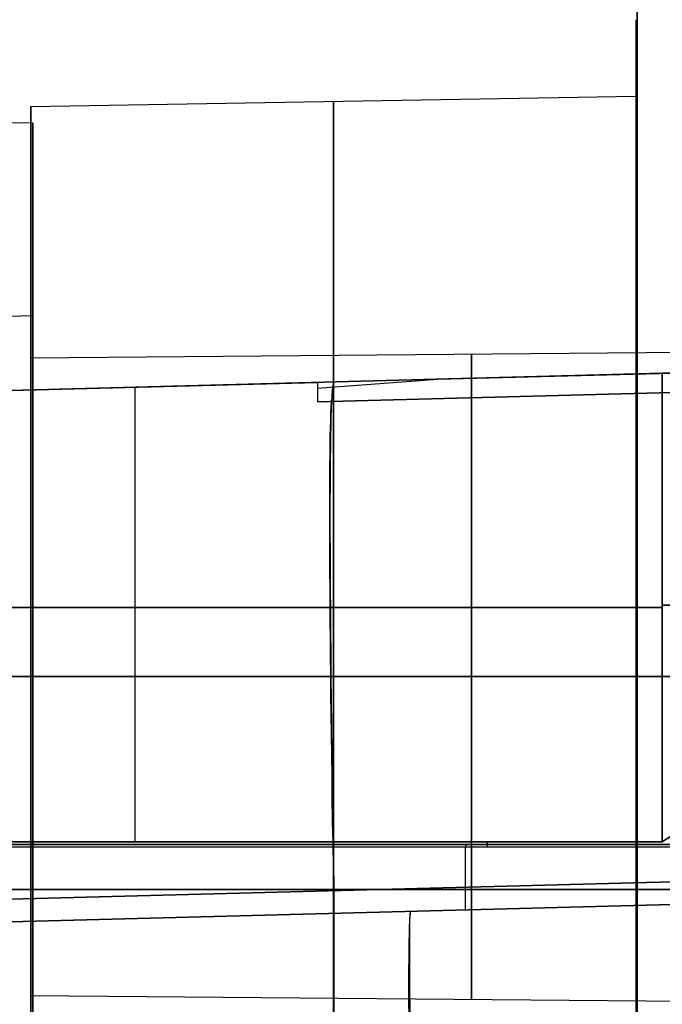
# Model space of a CAD drawing. Extents: x -9 to 8, y 1 to 147.
# Tile 18 of 181: x 1.94 to 4.97, y 11.57 to 16.2. Entities that reach past the tile are written whole.
import ezdxf

# ---------------------------------------------------------------- set-up
doc = ezdxf.new("R2010")
doc.units = 0
doc.layers.add('DEFAULT', color=7, linetype='CONTINUOUS')

msp = doc.modelspace()

# ---------------------------------------------------------------- linework, layer by layer
at = {"layer": 'DEFAULT', "color": 9}
for p, q in [((4.8503, 6.9016, -106.8879), (4.8503, 69.8175, -106.8879)), ((4.8503, 69.4423, -107.2595), (4.8503, 7.2082, -107.2595)), ((4.8503, 8.1965, -107.6312), (4.8503, 69.067, -107.6312)), ((4.8457, 16.2028, -99.8645), (4.8457, 15.8435, -99.8645)), ((1.9957, 15.7937, -99.8645), (4.8457, 15.8435, -99.8645)), ((1.9957, 15.7937, -99.8645), (1.9957, 14.6109, -99.8645)), ((1.9957, 14.6109, -99.8645), (6.1457, 14.6471, -99.8645)), ((6.8457, 14.5877, -61.0523), (1.0007, 14.4346, -61.0523)), ((5.8457, 14.5615, -38.1407), (1.0007, 14.4346, -38.2076)), ((3.911, 14.5108, -84.4042), (6.8457, 14.5877, -84.481)), ((4.9692, 14.5386, -44.3765), (1.0007, 14.4346, -44.4804)), ((1.0007, 14.4346, -41.6831), (4.9692, 14.5386, -41.7871)), ((1.0007, 14.4346, -81.6831), (4.9692, 14.5386, -81.7871)), ((4.9692, 14.5386, -80.3765), (1.0007, 14.4346, -80.4804)), ((1.0007, 14.4346, -77.6831), (4.9692, 14.5386, -77.7871)), ((4.9692, 14.5386, -76.3765), (1.0007, 14.4346, -76.4804)), ((1.0007, 14.4346, -73.6831), (4.9692, 14.5386, -73.7871)), ((4.9692, 14.5386, -72.3765), (1.0007, 14.4346, -72.4804)), ((1.0007, 14.4346, -69.6831), (4.9692, 14.5386, -69.7871)), ((4.9692, 14.5386, -68.3765), (1.0007, 14.4346, -68.4804)), ((1.0007, 14.4346, -65.6831), (4.9692, 14.5386, -65.7871)), ((4.9692, 14.5386, -64.3765), (1.0007, 14.4346, -64.4804)), ((1.0007, 14.4346, -61.6831), (4.9692, 14.5386, -61.7871)), ((4.9692, 14.5386, -60.3765), (1.0007, 14.4346, -60.4804)), ((1.0007, 14.4346, -57.6831), (4.9692, 14.5386, -57.7871)), ((4.9692, 14.5386, -56.3765), (1.0007, 14.4346, -56.4804)), ((1.0007, 14.4346, -53.6831), (4.9692, 14.5386, -53.7871)), ((4.9692, 14.5386, -52.3765), (1.0007, 14.4346, -52.4804)), ((1.0007, 14.4346, -49.6831), (4.9692, 14.5386, -49.7871)), ((4.9692, 14.5386, -48.3765), (1.0007, 14.4346, -48.4804)), ((1.0007, 14.4346, -45.6831), (4.9692, 14.5386, -45.7871)), ((8.1404, 14.5299, -84.7308), (3.3457, 14.4044, -84.6052)), ((3.3457, 14.4692, -84.419), (3.911, 14.5108, -84.4042)), ((4.9692, 14.5386, -84.3765), (3.911, 14.5108, -84.4042)), ((3.9232, 14.5112, -38.1672), (3.9232, 14.5112, -41.7597)), ((3.9232, 14.5112, -44.4039), (3.9232, 14.5112, -45.7597)), ((3.9232, 14.5112, -48.4039), (3.9232, 14.5112, -49.7597)), ((3.9232, 14.5112, -52.4039), (3.9232, 14.5112, -53.7597)), ((3.9232, 14.5112, -56.4039), (3.9232, 14.5112, -57.7597)), ((3.9232, 14.5112, -60.4039), (3.9232, 14.5112, -61.7597)), ((3.9232, 14.5112, -64.4039), (3.9232, 14.5112, -65.7597)), ((3.9232, 14.5112, -68.4039), (3.9232, 14.5112, -69.7597)), ((3.9232, 14.5112, -72.4039), (3.9232, 14.5112, -73.7597)), ((3.9232, 14.5112, -76.4039), (3.9232, 14.5112, -77.7597)), ((3.9232, 14.5112, -80.4039), (3.9232, 14.5112, -81.7597)), ((3.9232, 14.5112, -84.4039), (3.9232, 14.5112, -84.4045)), ((4.9692, 12.3329, -84.3765), (4.9692, 14.5386, -84.3765)), ((4.9692, 14.5386, -48.3765), (4.9692, 12.3329, -48.3765)), ((4.9692, 14.5386, -52.3765), (4.9692, 12.3329, -52.3765)), ((4.9692, 14.5386, -56.3765), (4.9692, 12.3329, -56.3765)), ((4.9692, 12.3329, -53.7871), (4.9692, 14.5386, -53.7871)), ((4.9692, 14.5386, -60.3765), (4.9692, 12.3329, -60.3765)), ((4.9692, 12.3329, -57.7871), (4.9692, 14.5386, -57.7871)), ((4.9692, 12.3329, -61.7871), (4.9692, 14.5386, -61.7871)), ((4.9692, 14.5386, -68.3765), (4.9692, 12.3329, -68.3765)), ((4.9692, 12.3329, -65.7871), (4.9692, 14.5386, -65.7871)), ((4.9692, 14.5386, -72.3765), (4.9692, 12.3329, -72.3765)), ((4.9692, 12.3329, -69.7871), (4.9692, 14.5386, -69.7871)), ((4.9692, 14.5386, -76.3765), (4.9692, 12.3329, -76.3765)), ((4.9692, 12.3329, -73.7871), (4.9692, 14.5386, -73.7871)), ((4.9692, 14.5386, -80.3765), (4.9692, 12.3329, -80.3765)), ((4.9692, 12.3329, -77.7871), (4.9692, 14.5386, -77.7871)), ((4.9692, 14.5386, -44.3765), (4.9692, 12.3329, -44.3765)), ((4.9692, 12.3329, -41.7871), (4.9692, 14.5386, -41.7871)), ((4.9692, 14.5386, -81.7871), (4.9692, 12.3329, -81.7871)), ((4.9692, 14.5386, -49.7871), (4.9692, 12.3329, -49.7871)), ((4.9692, 14.5386, -45.7871), (4.9692, 12.3329, -45.7871)), ((4.9692, 12.3329, -64.3765), (4.9692, 14.5386, -64.3765)), ((3.3457, 14.496, -84.419), (1.0007, 14.4346, -84.4804)), ((1.0007, 14.4346, -87.3141), (3.3457, 14.496, -87.3465)), ((3.3457, 14.496, -85.8828), (1.0007, 14.4346, -85.8828)), ((2.1732, 14.4653, -84.4497), (2.1732, 14.4653, -87.3303)), ((2.485, 14.4735, -48.4415), (2.485, 12.3339, -48.4415)), ((2.485, 14.4735, -45.722), (2.485, 12.3339, -45.722)), ((2.485, 14.4735, -52.4415), (2.485, 12.3339, -52.4415)), ((2.485, 14.4735, -49.722), (2.485, 12.3339, -49.722)), ((2.485, 14.4735, -56.4415), (2.485, 12.3339, -56.4415)), ((2.485, 14.4735, -53.722), (2.485, 12.3339, -53.722)), ((2.485, 14.4735, -60.4415), (2.485, 12.3339, -60.4415)), ((2.485, 14.4735, -57.722), (2.485, 12.3339, -57.722)), ((2.485, 14.4735, -64.4415), (2.485, 12.3339, -64.4415)), ((2.485, 14.4735, -61.722), (2.485, 12.3339, -61.722)), ((2.485, 14.4735, -68.4415), (2.485, 12.3339, -68.4415)), ((2.485, 14.4735, -65.722), (2.485, 12.3339, -65.722)), ((2.485, 14.4735, -72.4415), (2.485, 12.3339, -72.4415)), ((2.485, 14.4735, -69.722), (2.485, 12.3339, -69.722)), ((2.485, 14.4735, -76.4415), (2.485, 12.3339, -76.4415)), ((2.485, 14.4735, -73.722), (2.485, 12.3339, -73.722)), ((2.485, 14.4735, -84.4415), (2.485, 12.3339, -84.4415)), ((2.485, 14.4735, -81.722), (2.485, 12.3339, -81.722)), ((2.485, 14.4735, -80.4415), (2.485, 12.3339, -80.4415)), ((2.485, 14.4735, -77.722), (2.485, 12.3339, -77.722)), ((2.485, 14.4735, -44.4415), (2.485, 12.3339, -44.4415)), ((2.485, 14.4735, -41.722), (2.485, 12.3339, -41.722)), ((3.3457, 14.496, -87.3465), (3.3457, 14.496, -84.419)), ((3.3457, 14.496, -84.419), (3.3457, 14.4692, -84.419)), ((3.3457, 14.496, -87.3465), (3.3457, 14.4044, -88.3463)), ((3.3457, 14.496, -86.3826), (3.3457, 14.4044, -86.3826)), ((3.3457, 14.4044, -88.3463), (5.8457, 14.4699, -88.3808)), ((3.3457, 14.4692, -84.419), (3.3457, 14.4044, -84.6052)), ((3.3457, 14.4502, -88.055), (3.3457, 14.4502, -84.4458)), ((3.3457, 14.4044, -84.6052), (3.3457, 14.4044, -88.3463)), ((1.0007, 13.4357, -48.4804), (4.9692, 13.4357, -48.3765)), ((4.9692, 13.4357, -45.7871), (1.0007, 13.4357, -45.6831)), ((1.0007, 13.4357, -52.4804), (4.9692, 13.4357, -52.3765)), ((4.9692, 13.4357, -49.7871), (1.0007, 13.4357, -49.6831)), ((1.0007, 13.4357, -56.4804), (4.9692, 13.4357, -56.3765)), ((4.9692, 13.4357, -53.7871), (1.0007, 13.4357, -53.6831)), ((1.0007, 13.4357, -60.4804), (4.9692, 13.4357, -60.3765)), ((4.9692, 13.4357, -57.7871), (1.0007, 13.4357, -57.6831)), ((1.0007, 13.4357, -64.4804), (4.9692, 13.4357, -64.3765)), ((4.9692, 13.4357, -61.7871), (1.0007, 13.4357, -61.6831)), ((1.0007, 13.4357, -68.4804), (4.9692, 13.4357, -68.3765)), ((4.9692, 13.4357, -65.7871), (1.0007, 13.4357, -65.6831)), ((1.0007, 13.4357, -72.4804), (4.9692, 13.4357, -72.3765)), ((4.9692, 13.4357, -69.7871), (1.0007, 13.4357, -69.6831)), ((1.0007, 13.4357, -76.4804), (4.9692, 13.4357, -76.3765)), ((4.9692, 13.4357, -73.7871), (1.0007, 13.4357, -73.6831)), ((1.0007, 13.4357, -84.4804), (4.9692, 13.4357, -84.3765)), ((4.9692, 13.4357, -81.7871), (1.0007, 13.4357, -81.6831)), ((1.0007, 13.4357, -80.4804), (4.9692, 13.4357, -80.3765)), ((4.9692, 13.4357, -77.7871), (1.0007, 13.4357, -77.6831)), ((1.0007, 13.4357, -44.4804), (4.9692, 13.4357, -44.3765)), ((4.9692, 13.4357, -41.7871), (1.0007, 13.4357, -41.6831)), ((1.9957, 13.1109, -97.1817), (4.8457, 13.1109, -97.132)), ((4.8457, 13.1109, -102.5971), (1.9957, 13.1109, -102.5473)), ((6.1457, 13.1109, -98.3283), (1.9957, 13.1109, -98.3645)), ((1.9957, 13.1109, -101.3645), (6.1457, 13.1109, -101.4008)), ((1.9957, 13.1109, -97.1817), (1.9957, 13.1109, -98.3645)), ((1.9957, 13.1109, -101.3645), (1.9957, 13.1109, -102.5473)), ((4.8457, 13.1109, -96.7726), (4.8457, 13.1109, -97.132)), ((4.8457, 13.1109, -102.5971), (4.8457, 13.1109, -102.9564)), ((0.0007, 12.3348, -48.5066), (4.9692, 12.3329, -48.3765)), ((4.9692, 12.3329, -45.7871), (0.0007, 12.3348, -45.6569)), ((0.0007, 12.3348, -52.5066), (4.9692, 12.3329, -52.3765)), ((4.9692, 12.3329, -49.7871), (0.0007, 12.3348, -49.6569)), ((0.0007, 12.3348, -56.5066), (4.9692, 12.3329, -56.3765)), ((4.9692, 12.3329, -53.7871), (0.0007, 12.3348, -53.6569)), ((0.0007, 12.3348, -60.5066), (4.9692, 12.3329, -60.3765)), ((4.9692, 12.3329, -57.7871), (0.0007, 12.3348, -57.6569)), ((0.0007, 12.3348, -64.5066), (4.9692, 12.3329, -64.3765)), ((4.9692, 12.3329, -61.7871), (0.0007, 12.3348, -61.6569)), ((0.0007, 12.3348, -68.5066), (4.9692, 12.3329, -68.3765)), ((4.9692, 12.3329, -65.7871), (0.0007, 12.3348, -65.6569)), ((0.0007, 12.3348, -72.5066), (4.9692, 12.3329, -72.3765)), ((4.9692, 12.3329, -69.7871), (0.0007, 12.3348, -69.6569)), ((0.0007, 12.3348, -76.5066), (4.9692, 12.3329, -76.3765)), ((4.9692, 12.3329, -73.7871), (0.0007, 12.3348, -73.6569)), ((4.9692, 12.3329, -84.3765), (0.0007, 12.3348, -84.5066)), ((4.9692, 12.3329, -81.7871), (0.0007, 12.3348, -81.6569)), ((0.0007, 12.3348, -80.5066), (4.9692, 12.3329, -80.3765)), ((4.9692, 12.3329, -77.7871), (0.0007, 12.3348, -77.6569)), ((0.0007, 12.3348, -44.5066), (4.9692, 12.3329, -44.3765)), ((4.9692, 12.3329, -41.7871), (0.0007, 12.3348, -41.6569)), ((0.0007, 12.3212, -44.5068), (8.0922, 12.3212, -44.2949)), ((0.0007, 12.3212, -64.5068), (8.0922, 12.3212, -64.2949)), ((0.0007, 12.3212, -68.5068), (8.0922, 12.3212, -68.2949)), ((0.0007, 12.3212, -72.5068), (8.0922, 12.3212, -72.2949)), ((0.0007, 12.3212, -76.5068), (8.0922, 12.3212, -76.2949)), ((0.0007, 12.3212, -80.5068), (8.0922, 12.3212, -80.2949)), ((0.0007, 12.3212, -84.5068), (8.0922, 12.3212, -84.2949)), ((0.0007, 12.3212, -60.5068), (8.0922, 12.3212, -60.2949)), ((0.0007, 12.3212, -56.5068), (8.0922, 12.3212, -56.2949)), ((0.0007, 12.3212, -52.5068), (8.0922, 12.3212, -52.2949)), ((0.0007, 12.3212, -48.5068), (8.0922, 12.3212, -48.2949)), ((8.0922, 12.3212, -45.8686), (0.0007, 12.3212, -45.6568)), ((8.0922, 12.3212, -49.8686), (0.0007, 12.3212, -49.6568)), ((8.0922, 12.3212, -53.8686), (0.0007, 12.3212, -53.6568)), ((8.0922, 12.3212, -57.8686), (0.0007, 12.3212, -57.6568)), ((8.0922, 12.3212, -81.8686), (0.0007, 12.3212, -81.6568)), ((8.0922, 12.3212, -77.8686), (0.0007, 12.3212, -77.6568)), ((8.0922, 12.3212, -73.8686), (0.0007, 12.3212, -73.6568)), ((8.0922, 12.3212, -69.8686), (0.0007, 12.3212, -69.6568)), ((8.0922, 12.3212, -65.8686), (0.0007, 12.3212, -65.6568)), ((8.0922, 12.3212, -61.8686), (0.0007, 12.3212, -61.6568)), ((8.0922, 12.3212, -41.8686), (0.0007, 12.3212, -41.6568)), ((8.0809, 12.3109, -48.295), (0.0007, 12.3076, -48.5066)), ((8.0809, 12.3109, -45.8685), (0.0007, 12.3076, -45.6569)), ((8.0809, 12.3109, -52.295), (0.0007, 12.3076, -52.5066)), ((8.0809, 12.3109, -49.8685), (0.0007, 12.3076, -49.6569)), ((8.0809, 12.3109, -56.295), (0.0007, 12.3076, -56.5066)), ((8.0809, 12.3109, -53.8685), (0.0007, 12.3076, -53.6569)), ((8.0809, 12.3109, -60.295), (0.0007, 12.3076, -60.5066)), ((0.0007, 12.3076, -57.6569), (8.0809, 12.3109, -57.8685)), ((8.0809, 12.3109, -84.295), (0.0007, 12.3076, -84.5066)), ((8.0809, 12.3109, -81.8685), (0.0007, 12.3076, -81.6569)), ((8.0809, 12.3109, -80.295), (0.0007, 12.3076, -80.5066)), ((8.0809, 12.3109, -77.8685), (0.0007, 12.3076, -77.6569)), ((8.0809, 12.3109, -76.295), (0.0007, 12.3076, -76.5066)), ((8.0809, 12.3109, -73.8685), (0.0007, 12.3076, -73.6569)), ((8.0809, 12.3109, -72.295), (0.0007, 12.3076, -72.5066)), ((8.0809, 12.3109, -69.8685), (0.0007, 12.3076, -69.6569)), ((8.0809, 12.3109, -68.295), (0.0007, 12.3076, -68.5066)), ((0.0007, 12.3076, -65.6569), (8.0809, 12.3109, -65.8685)), ((8.0809, 12.3109, -64.295), (0.0007, 12.3076, -64.5066)), ((8.0809, 12.3109, -61.8685), (0.0007, 12.3076, -61.6569)), ((8.0809, 12.3109, -44.295), (0.0007, 12.3076, -44.5066)), ((8.0809, 12.3109, -41.8685), (0.0007, 12.3076, -41.6569)), ((4.0408, 12.3091, -48.4008), (4.0408, 12.0134, -48.4008)), ((4.0408, 12.3091, -45.7627), (4.0408, 12.0134, -45.7627)), ((4.0408, 12.3091, -52.4008), (4.0408, 12.0134, -52.4008)), ((4.0408, 12.3091, -49.7627), (4.0408, 12.0134, -49.7627)), ((4.0408, 12.3091, -56.4008), (4.0408, 12.0134, -56.4008)), ((4.0408, 12.3091, -53.7627), (4.0408, 12.0134, -53.7627)), ((4.0408, 12.3091, -60.4008), (4.0408, 12.0134, -60.4008)), ((4.0408, 12.3091, -57.7627), (4.0408, 12.0134, -57.7627)), ((4.0408, 12.3091, -84.4008), (4.0408, 12.0134, -84.4008)), ((4.0408, 12.3091, -81.7627), (4.0408, 12.0134, -81.7627)), ((4.0408, 12.3091, -80.4008), (4.0408, 12.0134, -80.4008)), ((4.0408, 12.3091, -77.7627), (4.0408, 12.0134, -77.7627)), ((4.0408, 12.3091, -76.4008), (4.0408, 12.0134, -76.4008)), ((4.0408, 12.3091, -73.7627), (4.0408, 12.0134, -73.7627)), ((4.0408, 12.3091, -72.4008), (4.0408, 12.0134, -72.4008)), ((4.0408, 12.3091, -69.7627), (4.0408, 12.0134, -69.7627)), ((4.0408, 12.3091, -68.4008), (4.0408, 12.0134, -68.4008)), ((4.0408, 12.3091, -65.7627), (4.0408, 12.0134, -65.7627)), ((4.0408, 12.3091, -64.4008), (4.0408, 12.0134, -64.4008)), ((4.0408, 12.3091, -61.7627), (4.0408, 12.0134, -61.7627)), ((4.0408, 12.3091, -44.4008), (4.0408, 12.0134, -44.4008)), ((4.0408, 12.3091, -41.7627), (4.0408, 12.0134, -41.7627)), ((5.8457, 12.1672, -91.9193), (1.0007, 12.0403, -91.8524)), ((1.0007, 12.0403, -33.6694), (5.8457, 12.1672, -33.6024)), ((0.0007, 12.1092, -48.5066), (7.6235, 12.1092, -48.307)), ((7.6235, 12.1092, -45.8566), (0.0007, 12.1092, -45.6569)), ((0.0007, 12.1092, -52.5066), (7.6235, 12.1092, -52.307)), ((7.6235, 12.1092, -49.8566), (0.0007, 12.1092, -49.6569)), ((0.0007, 12.1092, -56.5066), (7.6235, 12.1092, -56.307)), ((7.6235, 12.1092, -53.8566), (0.0007, 12.1092, -53.6569)), ((0.0007, 12.1092, -60.5066), (7.6235, 12.1092, -60.307)), ((7.6235, 12.1092, -57.8566), (0.0007, 12.1092, -57.6569)), ((0.0007, 12.1092, -84.5066), (7.6235, 12.1092, -84.307)), ((7.6235, 12.1092, -81.8566), (0.0007, 12.1092, -81.6569)), ((0.0007, 12.1092, -80.5066), (7.6235, 12.1092, -80.307)), ((7.6235, 12.1092, -77.8566), (0.0007, 12.1092, -77.6569)), ((0.0007, 12.1092, -76.5066), (7.6235, 12.1092, -76.307)), ((7.6235, 12.1092, -73.8566), (0.0007, 12.1092, -73.6569)), ((0.0007, 12.1092, -72.5066), (7.6235, 12.1092, -72.307)), ((7.6235, 12.1092, -69.8566), (0.0007, 12.1092, -69.6569)), ((0.0007, 12.1092, -68.5066), (7.6235, 12.1092, -68.307)), ((7.6235, 12.1092, -65.8566), (0.0007, 12.1092, -65.6569)), ((0.0007, 12.1092, -64.5066), (7.6235, 12.1092, -64.307)), ((7.6235, 12.1092, -61.8566), (0.0007, 12.1092, -61.6569)), ((0.0007, 12.1092, -44.5066), (7.6235, 12.1092, -44.307)), ((7.6235, 12.1092, -41.8566), (0.0007, 12.1092, -41.6569)), ((0.0007, 11.9076, -45.6569), (7.5666, 12.1057, -45.8551)), ((7.5666, 12.1057, -44.3085), (0.0007, 11.9076, -44.5066)), ((0.0007, 11.9076, -65.6569), (7.5666, 12.1057, -65.8551)), ((7.5666, 12.1057, -64.3085), (0.0007, 11.9076, -64.5066)), ((0.0007, 11.9076, -69.6569), (7.5666, 12.1057, -69.8551)), ((7.5666, 12.1057, -68.3085), (0.0007, 11.9076, -68.5066)), ((0.0007, 11.9076, -73.6569), (7.5666, 12.1057, -73.8551)), ((7.5666, 12.1057, -72.3085), (0.0007, 11.9076, -72.5066)), ((0.0007, 11.9076, -77.6569), (7.5666, 12.1057, -77.8551)), ((7.5666, 12.1057, -76.3085), (0.0007, 11.9076, -76.5066)), ((0.0007, 11.9076, -81.6569), (7.5666, 12.1057, -81.8551)), ((7.5666, 12.1057, -80.3085), (0.0007, 11.9076, -80.5066)), ((7.5666, 12.1057, -84.3085), (0.0007, 11.9076, -84.5066)), ((7.5666, 12.1057, -60.3085), (0.0007, 11.9076, -60.5066)), ((0.0007, 11.9076, -61.6569), (7.5666, 12.1057, -61.8551)), ((7.5666, 12.1057, -56.3085), (0.0007, 11.9076, -56.5066)), ((0.0007, 11.9076, -57.6569), (7.5666, 12.1057, -57.8551)), ((7.5666, 12.1057, -52.3085), (0.0007, 11.9076, -52.5066)), ((0.0007, 11.9076, -53.6569), (7.5666, 12.1057, -53.8551)), ((7.5666, 12.1057, -48.3085), (0.0007, 11.9076, -48.5066)), ((0.0007, 11.9076, -49.6569), (7.5666, 12.1057, -49.8551)), ((0.0007, 11.9076, -41.6569), (7.5666, 12.1057, -41.8551)), ((7.5666, 12.1057, -38.1178), (0.0007, 11.9076, -38.2223)), ((0.0007, 11.9076, -88.0905), (7.5666, 12.1057, -88.195)), ((7.5666, 12.1057, -45.0818), (0.0007, 11.9076, -45.0818)), ((7.5666, 12.1057, -65.0818), (0.0007, 11.9076, -65.0818)), ((7.5666, 12.1057, -69.0818), (0.0007, 11.9076, -69.0818)), ((7.5666, 12.1057, -73.0818), (0.0007, 11.9076, -73.0818)), ((7.5666, 12.1057, -77.0818), (0.0007, 11.9076, -77.0818)), ((7.5666, 12.1057, -81.0818), (0.0007, 11.9076, -81.0818)), ((7.5666, 12.1057, -86.2517), (0.0007, 11.9076, -86.2517)), ((7.5666, 12.1057, -61.0818), (0.0007, 11.9076, -61.0818)), ((7.5666, 12.1057, -57.0818), (0.0007, 11.9076, -57.0818)), ((7.5666, 12.1057, -53.0818), (0.0007, 11.9076, -53.0818)), ((7.5666, 12.1057, -49.0818), (0.0007, 11.9076, -49.0818)), ((7.5666, 12.1057, -39.9864), (0.0007, 11.9076, -39.9864)), ((0.0007, 11.9076, -38.2223), (7.5666, 12.1057, -38.1178)), ((3.4232, 12.1038, -91.8858), (3.4232, 9.1605, -93.8988)), ((3.4232, 9.121, -31.5959), (3.4232, 12.1038, -33.6359)), ((3.7837, 12.0066, -44.4075), (3.7837, 12.0066, -45.756)), ((3.7837, 12.0066, -64.4075), (3.7837, 12.0066, -65.756)), ((3.7837, 12.0066, -68.4075), (3.7837, 12.0066, -69.756)), ((3.7837, 12.0066, -72.4075), (3.7837, 12.0066, -73.756)), ((3.7837, 12.0066, -76.4075), (3.7837, 12.0066, -77.756)), ((3.7837, 12.0066, -80.4075), (3.7837, 12.0066, -81.756)), ((3.7837, 12.0066, -84.4075), (3.7837, 12.0066, -88.1428)), ((3.7837, 12.0066, -60.4075), (3.7837, 12.0066, -61.756)), ((3.7837, 12.0066, -56.4075), (3.7837, 12.0066, -57.756)), ((3.7837, 12.0066, -52.4075), (3.7837, 12.0066, -53.756)), ((3.7837, 12.0066, -48.4075), (3.7837, 12.0066, -49.756)), ((3.7837, 12.0066, -38.1701), (3.7837, 12.0066, -41.756)), ((1.9957, 11.6109, -99.8645), (6.1457, 11.5747, -99.8645)), ((1.9957, 11.6109, -99.8645), (1.9957, 10.4281, -99.8645))]:
    msp.add_line(p, q, dxfattribs=at)
at = {"layer": 'DEFAULT', "color": 254}
for p, q in [((2.0057, 15.7152, -99.8645), (-6.3443, 15.8609, -99.8645)), ((2.0057, 15.7152, -99.8645), (2.0057, 14.8109, -99.8645)), ((1.5057, 14.7978, -99.8645), (2.0057, 14.8109, -99.8645)), ((2.0057, 13.1109, -102.4688), (-6.3443, 13.1109, -102.6145)), ((-6.3443, 13.1109, -97.1145), (2.0057, 13.1109, -97.2603)), ((2.0057, 13.1109, -101.5645), (1.5057, 13.1109, -101.5515)), ((1.5057, 13.1109, -98.1776), (2.0057, 13.1109, -98.1645)), ((2.0057, 13.1109, -102.4688), (2.0057, 13.1109, -101.5645)), ((2.0057, 13.1109, -98.1645), (2.0057, 13.1109, -97.2603))]:
    msp.add_line(p, q, dxfattribs=at)
at = {"layer": 'DEFAULT', "color": 9, "extrusion": (1, 0, -2.87259e-16)}
msp.add_arc((13.1109, -99.8645, 4.8457), 3.0919, 270, 90, dxfattribs=at)
at = {"layer": 'DEFAULT', "color": 9, "extrusion": (1, 0, 0)}
for centre, radius, start, end in [((13.1109, -99.8645, 3.4207), 2.7077, 270, 90), ((13.1109, -99.8645, 4.8457), 2.7325, 270, 90), ((13.1109, -99.8645, 1.9957), 2.6828, 270, 90), ((13.1109, -99.8645, 1.9957), 1.5, 270, 90), ((13.1109, -99.8645, 4.0707), 1.5181, 270, 90), ((13.1109, -99.8645, 1.9957), 1.5, 90, 270), ((13.1109, -99.8645, 1.9957), 2.6828, 90, 270), ((13.1109, -99.8645, 3.4207), 2.7077, 90, 270), ((13.1109, -99.8645, 4.0707), 1.5181, 90, 270), ((13.1109, -99.8645, 4.8457), 2.7325, 90, 270), ((12.3212, -48.0068, 4.1438), 0.3915, 270, 271.7641), ((12.3212, -46.1568, 4.1438), 0.3915, 88.2359, 91.7643), ((12.3212, -52.0068, 4.1438), 0.3915, 270, 271.7641), ((12.3212, -50.1568, 4.1438), 0.3915, 88.2359, 91.7643), ((12.3212, -56.0068, 4.1438), 0.3915, 270, 271.7641), ((12.3212, -54.1568, 4.1438), 0.3915, 88.2359, 91.7643), ((12.3212, -60.0068, 4.1438), 0.3915, 270, 271.7641), ((12.3212, -58.1568, 4.1438), 0.3915, 88.2359, 91.7643), ((12.3212, -84.0068, 4.1438), 0.3915, 270, 271.7641), ((12.3212, -82.1568, 4.1438), 0.3915, 88.2359, 91.7643), ((12.3212, -80.0068, 4.1438), 0.3915, 270, 271.7641), ((12.3212, -78.1568, 4.1438), 0.3915, 88.2359, 91.7643), ((12.3212, -76.0068, 4.1438), 0.3915, 270, 271.7641), ((12.3212, -74.1568, 4.1438), 0.3915, 88.2359, 91.7643), ((12.3212, -72.0068, 4.1438), 0.3915, 270, 271.7641), ((12.3212, -70.1568, 4.1438), 0.3915, 88.2359, 91.7643), ((12.3212, -68.0068, 4.1438), 0.3915, 270, 271.7641), ((12.3212, -66.1568, 4.1438), 0.3915, 88.2359, 91.7643), ((12.3212, -64.0068, 4.1438), 0.3915, 270, 271.7641), ((12.3212, -62.1568, 4.1438), 0.3915, 88.2359, 91.7643), ((12.3212, -44.0068, 4.1438), 0.3915, 270, 271.7641), ((12.3212, -42.1568, 4.1438), 0.3915, 88.2359, 91.7643), ((12.3212, -44.0068, 4.0464), 0.3941, 268.2414, 270), ((12.3212, -64.0068, 4.0464), 0.3941, 268.2414, 270), ((12.3212, -68.0068, 4.0464), 0.3941, 268.2414, 270), ((12.3212, -72.0068, 4.0464), 0.3941, 268.2414, 270), ((12.3212, -76.0068, 4.0464), 0.3941, 268.2414, 270), ((12.3212, -80.0068, 4.0464), 0.3941, 268.2414, 270), ((12.3212, -84.0068, 4.0464), 0.3941, 268.2414, 270), ((12.3212, -60.0068, 4.0464), 0.3941, 268.2414, 270), ((12.3212, -56.0068, 4.0464), 0.3941, 268.2414, 270), ((12.3212, -52.0068, 4.0464), 0.3941, 268.2414, 270), ((12.3212, -48.0068, 4.0464), 0.3941, 268.2414, 270)]:
    msp.add_arc(centre, radius, start, end, dxfattribs=at)
at = {"layer": 'DEFAULT', "color": 254, "extrusion": (1, 0, 1.70525e-16)}
msp.add_arc((13.1109, -99.8645, 2.0057), 2.6043, 270, 90, dxfattribs=at)
at = {"layer": 'DEFAULT', "color": 254, "extrusion": (1, 2.61229e-16, 0)}
msp.add_arc((13.1109, -99.8645, 2.0057), 1.7, 270, 90, dxfattribs=at)
at = {"layer": 'DEFAULT', "color": 9, "extrusion": (-0.026177, 0.999657, -5.7318e-16)}
msp.add_arc((-5.3247, -43.4766, 14.4035), 0.9001, 180.0095, 268.5102, dxfattribs=at)
at = {"layer": 'DEFAULT', "color": 9, "extrusion": (-0.026177, 0.999657, -8.11103e-16)}
msp.add_arc((-5.3247, -42.6869, 14.4035), 0.9001, 91.4898, 179.9905, dxfattribs=at)
at = {"layer": 'DEFAULT', "color": 9, "extrusion": (-0.026177, 0.999657, 1.37996e-14)}
msp.add_arc((-5.3247, -82.6869, 14.4035), 0.9001, 91.4898, 179.9905, dxfattribs=at)
at = {"layer": 'DEFAULT', "color": 9, "extrusion": (-0.026177, 0.999657, 5.70476e-15)}
msp.add_arc((-5.3247, -79.4766, 14.4035), 0.9001, 180.0095, 268.5102, dxfattribs=at)
at = {"layer": 'DEFAULT', "color": 9, "extrusion": (-0.026177, 0.999657, 2.63338e-15)}
msp.add_arc((-5.3247, -78.6869, 14.4035), 0.9001, 91.4898, 179.9905, dxfattribs=at)
at = {"layer": 'DEFAULT', "color": 9, "extrusion": (-0.026177, 0.999657, 8.77344e-15)}
msp.add_arc((-5.3247, -74.6869, 14.4035), 0.9001, 91.4898, 179.9905, dxfattribs=at)
at = {"layer": 'DEFAULT', "color": 9, "extrusion": (-0.026177, 0.999657, -3.9663e-15)}
msp.add_arc((-5.3247, -71.4766, 14.4035), 0.9001, 180.0095, 268.5102, dxfattribs=at)
at = {"layer": 'DEFAULT', "color": 9, "extrusion": (-0.026177, 0.999657, -2.26568e-15)}
msp.add_arc((-5.3247, -70.6869, 14.4035), 0.9001, 91.4898, 179.9905, dxfattribs=at)
at = {"layer": 'DEFAULT', "color": 9, "extrusion": (-0.026177, 0.999657, 8.24622e-16)}
msp.add_arc((-5.3247, -67.4766, 14.4035), 0.9001, 180.0095, 268.5102, dxfattribs=at)
at = {"layer": 'DEFAULT', "color": 9, "extrusion": (-0.026177, 0.999657, -2.32787e-15)}
msp.add_arc((-5.3247, -66.6869, 14.4035), 0.9001, 91.4898, 179.9905, dxfattribs=at)
at = {"layer": 'DEFAULT', "color": 9, "extrusion": (-0.026177, 0.999657, 4.48811e-15)}
msp.add_arc((-5.3247, -63.4766, 14.4035), 0.9001, 180.0095, 268.5102, dxfattribs=at)
at = {"layer": 'DEFAULT', "color": 9, "extrusion": (-0.026177, 0.999657, 7.32697e-15)}
msp.add_arc((-5.3247, -62.6869, 14.4035), 0.9001, 91.4898, 179.9905, dxfattribs=at)
at = {"layer": 'DEFAULT', "color": 9, "extrusion": (-0.026177, 0.999657, 4.37996e-15)}
msp.add_arc((-5.3247, -59.4766, 14.4035), 0.9001, 180.0095, 268.5102, dxfattribs=at)
at = {"layer": 'DEFAULT', "color": 9, "extrusion": (-0.026177, 0.999657, -3.83922e-16)}
msp.add_arc((-5.3247, -55.4766, 14.4035), 0.9001, 180.0095, 268.5102, dxfattribs=at)
at = {"layer": 'DEFAULT', "color": 9, "extrusion": (-0.026177, 0.999657, -2.41709e-15)}
msp.add_arc((-5.3247, -54.6869, 14.4035), 0.9001, 91.4898, 179.9905, dxfattribs=at)
at = {"layer": 'DEFAULT', "color": 9, "extrusion": (-0.026177, 0.999657, -2.6442e-15)}
msp.add_arc((-5.3247, -51.4766, 14.4035), 0.9001, 180.0095, 268.5102, dxfattribs=at)
at = {"layer": 'DEFAULT', "color": 9, "extrusion": (-0.026177, 0.999657, 1.35725e-14)}
msp.add_arc((-5.3247, -50.6869, 14.4035), 0.9001, 91.4898, 179.9905, dxfattribs=at)
at = {"layer": 'DEFAULT', "color": 9, "extrusion": (-0.026177, 0.999657, 4.0393e-15)}
msp.add_arc((-5.3247, -46.6869, 14.4035), 0.9001, 91.4898, 179.9905, dxfattribs=at)
at = {"layer": 'DEFAULT', "color": 9, "extrusion": (0.999562, 0.026174, 0.013809)}
for centre, radius in [((8.9035, -38.223, 3.274), 5.5), ((8.9035, -38.223, 3.5705), 3)]:
    msp.add_arc(centre, radius, 0, 55.61, dxfattribs=at)
at = {"layer": 'DEFAULT', "color": 9, "extrusion": (0.999562, 0.026174, -0.013809)}
for centre, radius, end in [((8.9035, -87.2868, 5.0065), 5.5, 349.5274), ((10.4035, -88.0778, 5.3148), 1.5, 360)]:
    msp.add_arc(centre, radius, 304.39, end, dxfattribs=at)
at = {"layer": 'DEFAULT', "color": 9, "extrusion": (0, 1, 0)}
for centre, radius, start, end in [((-4.9457, -43.4768, 13.4472), 0.9, 180, 268.5), ((-4.9457, -82.6867, 13.4472), 0.9, 91.5, 180), ((-4.9457, -47.4768, 13.4472), 0.9, 180, 268.5), ((-4.9457, -51.4768, 13.4472), 0.9, 180, 268.5), ((-4.9457, -55.4768, 13.4472), 0.9, 180, 268.5), ((-4.9457, -59.4768, 13.4472), 0.9, 180, 268.5), ((-4.9457, -71.4768, 13.4472), 0.9, 180, 268.5), ((-5.5457, -96.7726, 13.1109), 0.7, 0, 88.5), ((-5.5457, -102.9564, 13.1109), 0.7, 271.5, 0)]:
    msp.add_arc(centre, radius, start, end, dxfattribs=at)
at = {"layer": 'DEFAULT', "color": 9, "extrusion": (0, 1, -7.10543e-15)}
msp.add_arc((-4.9457, -63.4768, 13.4472), 0.9, 180, 268.5, dxfattribs=at)
at = {"layer": 'DEFAULT', "color": 254, "extrusion": (1, 0, -1.70525e-16)}
msp.add_arc((13.1109, -99.8645, 2.0057), 2.6043, 90, 270, dxfattribs=at)
at = {"layer": 'DEFAULT', "color": 254, "extrusion": (1, -2.61229e-16, 0)}
msp.add_arc((13.1109, -99.8645, 2.0057), 1.7, 90, 270, dxfattribs=at)
at = {"layer": 'DEFAULT', "color": 9, "extrusion": (1, 0, 2.87259e-16)}
msp.add_arc((13.1109, -99.8645, 4.8457), 3.0919, 90, 270, dxfattribs=at)
at = {"layer": 'DEFAULT', "color": 9, "extrusion": (-0.538006, 0.787552, -0.30052)}
for centre in [(-11.0865, -46.1789, 22.0013), (-11.0865, -53.8091, 24.4055), (-11.0865, -61.4393, 26.8096), (-11.0865, -38.5487, 19.5972)]:
    msp.add_arc(centre, 0.9116, 88.3289, 144.9451, dxfattribs=at)
at = {"layer": 'DEFAULT', "color": 9, "extrusion": (-0.53782, 0.787955, 0.299794)}
for centre in [(-11.0833, -58.9013, -11.0553), (-11.0833, -77.9813, -17.0512), (-11.0833, -74.1653, -15.852), (-11.0833, -66.5333, -13.4536), (-11.0833, -62.7173, -12.2545)]:
    msp.add_arc(centre, 0.9125, 215.091, 271.6487, dxfattribs=at)

doc.saveas('drawing.dxf')
